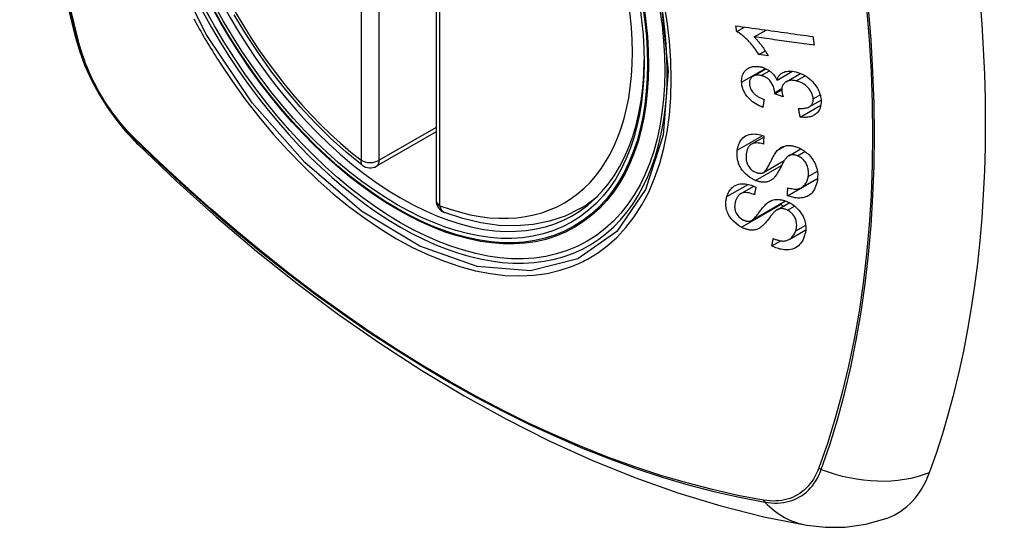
# Model space of a CAD drawing. Header units: inches. Extents: x 484 to 569.5, y 187.4 to 262.6.
# Tile 62 of 99: x 547.081 to 547.985, y 223.806 to 224.272. Entities that reach past the tile are written whole.
import ezdxf

# ---------------------------------------------------------------- set-up
doc = ezdxf.new("R2010")
doc.units = ezdxf.units.IN
doc.header["$MEASUREMENT"] = 0
doc.layers.add('Visible Edges(ANSI)', color=7, linetype='Continuous', lineweight=25)
doc.layers.add('Visible Tangent Edges(ANSI)', color=7, linetype='Continuous', lineweight=25)

msp = doc.modelspace()

# ---------------------------------------------------------------- linework, layer by layer
at = {"layer": 'Visible Edges(ANSI)'}
for p, q in [((547.46335, 224.59131), (547.46335, 224.10601)), ((547.73934, 224.26114), (547.74642, 224.26522)), ((547.75538, 224.25616), (547.76632, 224.26246)), ((547.75983, 224.23998), (547.76557, 224.24329)), ((547.76823, 224.23883), (547.75983, 224.23998)), ((547.75443, 224.22006), (547.7663, 224.2269)), ((547.77648, 224.21649), (547.79054, 224.22458)), ((547.78478, 224.21503), (547.79798, 224.22262)), ((547.77423, 224.20387), (547.78071, 224.2076)), ((547.78195, 224.20123), (547.77423, 224.20387)), ((547.80593, 224.19196), (547.8168, 224.19822)), ((547.79766, 224.1826), (547.81664, 224.19353)), ((547.46335, 224.16894), (547.40867, 224.13746)), ((547.75279, 224.15767), (547.76423, 224.16425)), ((547.78709, 224.14707), (547.79817, 224.15346)), ((547.76389, 224.13167), (547.78299, 224.14267)), ((547.78601, 224.11034), (547.81347, 224.12615)), ((547.79882, 224.11778), (547.81359, 224.12629)), ((547.81347, 224.12615), (547.81348, 224.12622)), ((547.81357, 224.12608), (547.81347, 224.12615)), ((547.74298, 224.1122), (547.75499, 224.11911)), ((547.7529, 224.0876), (547.78409, 224.10556)), ((547.59516, 224.09827), (547.60547, 224.1042)), ((547.77642, 224.09747), (547.78766, 224.10394)), ((547.78758, 224.07018), (547.80275, 224.07892)), ((547.77165, 224.06431), (547.77975, 224.06897))]:
    msp.add_line(p, q, dxfattribs=at)
at = {"layer": 'Visible Edges(ANSI)', "flags": 128}
for points in [[(547.13506, 224.96566), (547.12223, 224.92755), (547.11117, 224.88832), (547.10188, 224.84803), (547.09433, 224.80676), (547.08849, 224.76457), (547.08434, 224.72152), (547.08187, 224.67768), (547.08105, 224.63311), (547.08186, 224.58786), (547.08429, 224.54201), (547.08831, 224.49561), (547.0939, 224.44874), (547.10105, 224.40145), (547.10973, 224.35381), (547.11992, 224.3059), (547.1316, 224.25778)], [(547.39554, 224.13836), (547.38084, 224.15036), (547.36641, 224.16335), (547.35232, 224.17726), (547.33862, 224.19202), (547.32538, 224.20759), (547.31265, 224.22388), (547.30049, 224.24082), (547.28894, 224.25834), (547.27806, 224.27635)], [(547.73934, 224.26114), (547.73931, 224.26135), (547.73928, 224.26157), (547.73924, 224.26178), (547.73921, 224.262), (547.73918, 224.26221), (547.73915, 224.26243), (547.73912, 224.26264), (547.73909, 224.26286), (547.73906, 224.26307), (547.73903, 224.26329), (547.739, 224.2635), (547.73897, 224.26372), (547.73894, 224.26393), (547.73891, 224.26415), (547.73888, 224.26436), (547.73885, 224.26458), (547.73882, 224.26479), (547.73879, 224.26501), (547.73876, 224.26522), (547.73873, 224.26544), (547.7387, 224.26565), (547.73867, 224.26587), (547.73864, 224.26609), (547.73861, 224.2663)], [(547.73861, 224.2663), (547.74153, 224.26589), (547.74447, 224.26549), (547.74741, 224.26508), (547.75035, 224.26467), (547.7533, 224.26426), (547.75626, 224.26385), (547.75921, 224.26344), (547.76217, 224.26303), (547.76513, 224.26262), (547.7681, 224.26221), (547.77106, 224.2618), (547.77402, 224.26139), (547.77699, 224.26098), (547.77995, 224.26057), (547.78291, 224.26016), (547.78586, 224.25975), (547.78882, 224.25934), (547.79176, 224.25893), (547.79471, 224.25852), (547.79764, 224.25812), (547.80058, 224.25771), (547.8035, 224.25731), (547.80641, 224.2569), (547.80932, 224.2565)], [(547.75983, 224.23998), (547.75888, 224.24147), (547.75793, 224.24289), (547.75699, 224.24424), (547.75604, 224.24552), (547.75511, 224.24674), (547.75418, 224.2479), (547.75327, 224.24899), (547.75236, 224.25003), (547.75148, 224.25101), (547.75061, 224.25194), (547.74976, 224.25281), (547.74893, 224.25363), (547.74813, 224.2544), (547.74736, 224.25512), (547.74661, 224.2558), (547.74585, 224.25646), (547.74508, 224.25711), (547.7443, 224.25775), (547.7435, 224.25838), (547.74269, 224.25898), (547.74186, 224.25956), (547.74103, 224.26012), (547.74019, 224.26064), (547.73934, 224.26114)], [(547.1316, 224.25778), (547.13584, 224.24348), (547.14098, 224.22975), (547.14696, 224.21654), (547.15377, 224.20381), (547.16139, 224.19155), (547.16984, 224.17976), (547.17917, 224.16843), (547.18944, 224.15761)], [(547.75538, 224.25616), (547.75587, 224.25568), (547.75635, 224.25519), (547.75683, 224.25469), (547.7573, 224.25418), (547.75777, 224.25366), (547.75823, 224.25314), (547.75868, 224.25261), (547.75913, 224.25208), (547.75957, 224.25154), (547.76001, 224.251), (547.76044, 224.25046), (547.76086, 224.24992), (547.76127, 224.24938), (547.76168, 224.24885), (547.76214, 224.24823), (547.76268, 224.24749), (547.76329, 224.24664), (547.76396, 224.24569), (547.76466, 224.24467), (547.76538, 224.24358), (547.76612, 224.24244), (547.76685, 224.24126), (547.76756, 224.24005), (547.76823, 224.23883)], [(547.81053, 224.24856), (547.80825, 224.24887), (547.80596, 224.24919), (547.80367, 224.2495), (547.80138, 224.24982), (547.79909, 224.25013), (547.79679, 224.25045), (547.79449, 224.25077), (547.79219, 224.25108), (547.78989, 224.2514), (547.78759, 224.25172), (547.78528, 224.25203), (547.78298, 224.25235), (547.78067, 224.25267), (547.77837, 224.25299), (547.77606, 224.2533), (547.77376, 224.25362), (547.77146, 224.25394), (547.76915, 224.25426), (547.76685, 224.25457), (547.76455, 224.25489), (547.76226, 224.25521), (547.75996, 224.25552), (547.75767, 224.25584), (547.75538, 224.25616)], [(547.80932, 224.2565), (547.80937, 224.25617), (547.80942, 224.25584), (547.80947, 224.25551), (547.80952, 224.25518), (547.80957, 224.25484), (547.80962, 224.25451), (547.80967, 224.25418), (547.80972, 224.25385), (547.80977, 224.25352), (547.80982, 224.25319), (547.80987, 224.25286), (547.80992, 224.25253), (547.80997, 224.2522), (547.81002, 224.25186), (547.81007, 224.25153), (547.81012, 224.2512), (547.81018, 224.25087), (547.81023, 224.25054), (547.81028, 224.25021), (547.81033, 224.24988), (547.81038, 224.24955), (547.81043, 224.24922), (547.81048, 224.24889), (547.81053, 224.24856)], [(547.74387, 224.21466), (547.74385, 224.21601), (547.74394, 224.21734), (547.74412, 224.21863), (547.74441, 224.21987), (547.74479, 224.22107), (547.74528, 224.22221), (547.74587, 224.22329), (547.74654, 224.2243), (547.7473, 224.22522), (547.74815, 224.22606), (547.7491, 224.22681), (547.75011, 224.22745), (547.75114, 224.22796), (547.75217, 224.22835), (547.75317, 224.22865), (547.75414, 224.22886), (547.75505, 224.22901), (547.75596, 224.2291), (547.75688, 224.22914), (547.75782, 224.22913), (547.75876, 224.22907), (547.75972, 224.22897), (547.76069, 224.2288), (547.76167, 224.22859)], [(547.76167, 224.22859), (547.76233, 224.22843), (547.76298, 224.22824), (547.76364, 224.22802), (547.76429, 224.22779), (547.76494, 224.22753), (547.76559, 224.22725), (547.76622, 224.22694), (547.76686, 224.22661), (547.76748, 224.22626), (547.7681, 224.22589), (547.76872, 224.22548), (547.76936, 224.22504), (547.77002, 224.22454), (547.77069, 224.224), (547.77137, 224.2234), (547.77205, 224.22274), (547.77273, 224.22204), (547.77337, 224.2213), (547.77398, 224.22053), (547.77455, 224.21976), (547.77508, 224.21896), (547.77558, 224.21815), (547.77605, 224.21732), (547.77648, 224.21649)], [(547.77648, 224.21649), (547.77664, 224.2171), (547.77683, 224.21769), (547.77704, 224.21826), (547.77727, 224.21882), (547.77754, 224.21937), (547.77784, 224.21989), (547.77816, 224.22039), (547.77852, 224.22088), (547.7789, 224.22133), (547.77932, 224.22177), (547.77976, 224.22217), (547.78023, 224.22254), (547.78073, 224.22289), (547.78128, 224.22323), (547.78198, 224.22359), (547.78284, 224.22394), (547.78386, 224.22427), (547.78506, 224.22453), (547.78641, 224.22471), (547.7878, 224.22476), (547.78923, 224.22471), (547.79068, 224.22456), (547.79215, 224.22433), (547.79363, 224.22401)], [(547.79363, 224.22401), (547.79556, 224.22348), (547.79747, 224.22282), (547.79937, 224.22202), (547.80124, 224.22107), (547.80304, 224.21999), (547.80477, 224.21877), (547.80642, 224.21744), (547.8079, 224.21609), (547.80919, 224.21477), (547.8103, 224.21353), (547.81121, 224.2124), (547.812, 224.21133), (547.81274, 224.21024), (547.81341, 224.20914), (547.81403, 224.20801), (547.81459, 224.20686), (547.81509, 224.2057), (547.81552, 224.20454), (547.81589, 224.20338), (547.81619, 224.20222), (547.81644, 224.20106), (547.81663, 224.1999), (547.81676, 224.19875), (547.81684, 224.19761)], [(547.76333, 224.1915), (547.76171, 224.19217), (547.7601, 224.19292), (547.75851, 224.19374), (547.75696, 224.19464), (547.75544, 224.19561), (547.75397, 224.19668), (547.75261, 224.19779), (547.75141, 224.19887), (547.75038, 224.19992), (547.74948, 224.20092), (547.74872, 224.20185), (547.74803, 224.20278), (547.74739, 224.20372), (547.74681, 224.20467), (547.74627, 224.20565), (547.74579, 224.20664), (547.74536, 224.20765), (547.74499, 224.20865), (547.74467, 224.20965), (547.74441, 224.21066), (547.7442, 224.21167), (547.74404, 224.21267), (547.74393, 224.21367), (547.74387, 224.21466)], [(547.7618, 224.22069), (547.76107, 224.22085), (547.76034, 224.22097), (547.75962, 224.22105), (547.75891, 224.2211), (547.7582, 224.22109), (547.75752, 224.22104), (547.75686, 224.22095), (547.75623, 224.2208), (547.75561, 224.22061), (547.75502, 224.22037), (547.75446, 224.22008), (547.75393, 224.21975), (547.75343, 224.21937), (547.75297, 224.21895), (547.75257, 224.2185), (547.75221, 224.21801), (547.7519, 224.21749), (547.75163, 224.21693), (547.75142, 224.21634), (547.75126, 224.21573), (547.75114, 224.21509), (547.75107, 224.21444), (547.75105, 224.21377), (547.75106, 224.21309)], [(547.75106, 224.21309), (547.75115, 224.21199), (547.75136, 224.21088), (547.75167, 224.20977), (547.75211, 224.20867), (547.75266, 224.20758), (547.75327, 224.20659), (547.75389, 224.20574), (547.75447, 224.20505), (547.75498, 224.20449), (547.75551, 224.20396), (547.75607, 224.20346), (547.75665, 224.20298), (547.75724, 224.20252), (547.75785, 224.20208), (547.75848, 224.20167), (547.75912, 224.20127), (547.75978, 224.20089), (547.76044, 224.20053), (547.76111, 224.2002), (547.76179, 224.19987), (547.76247, 224.19957), (547.76315, 224.19928), (547.76383, 224.19901), (547.76451, 224.19875)], [(547.77428, 224.20508), (547.77383, 224.20824), (547.77275, 224.21139), (547.77114, 224.21433), (547.76982, 224.21609), (547.76931, 224.21663), (547.76898, 224.21696), (547.76864, 224.21727), (547.76829, 224.21758), (547.76793, 224.21787), (547.76756, 224.21814), (547.76718, 224.21841), (547.76679, 224.21866), (547.7664, 224.2189), (547.76599, 224.21913), (547.76558, 224.21934), (547.76517, 224.21954), (547.76476, 224.21972), (547.76434, 224.2199), (547.76392, 224.22006), (547.7635, 224.22021), (547.76307, 224.22034), (547.76265, 224.22047), (547.76223, 224.22059), (547.7618, 224.22069)], [(547.7941, 224.2158), (547.79329, 224.21597), (547.79249, 224.21612), (547.79169, 224.21622), (547.7909, 224.21629), (547.79012, 224.21632), (547.78935, 224.2163), (547.7886, 224.21624), (547.78786, 224.21613), (547.78715, 224.21598), (547.78647, 224.21578), (547.78581, 224.21554), (547.78519, 224.21525), (547.78459, 224.21491), (547.784, 224.21452), (547.78341, 224.21405), (547.78284, 224.2135), (547.7823, 224.21286), (547.78183, 224.21214), (547.78144, 224.21136), (547.78114, 224.21053), (547.78092, 224.20966), (547.78078, 224.20875), (547.78071, 224.20781), (547.78072, 224.20684)], [(547.80958, 224.19938), (547.8095, 224.20039), (547.80934, 224.20142), (547.80909, 224.20246), (547.80876, 224.20349), (547.80834, 224.20451), (547.80784, 224.20552), (547.80725, 224.20652), (547.80661, 224.20746), (547.80594, 224.20834), (547.80525, 224.20914), (547.80457, 224.20986), (547.80389, 224.21054), (547.80318, 224.21118), (547.80244, 224.21179), (547.80168, 224.21237), (547.80089, 224.21291), (547.80008, 224.21341), (547.79925, 224.21387), (547.79841, 224.2143), (547.79756, 224.21467), (547.7967, 224.21501), (547.79584, 224.21531), (547.79497, 224.21557), (547.7941, 224.2158)], [(547.77423, 224.20387), (547.77423, 224.20392), (547.77424, 224.20397), (547.77424, 224.20402), (547.77425, 224.20407), (547.77425, 224.20412), (547.77425, 224.20417), (547.77426, 224.20422), (547.77426, 224.20427), (547.77427, 224.20432), (547.77427, 224.20437), (547.77427, 224.20442), (547.77427, 224.20448), (547.77428, 224.20453), (547.77428, 224.20458), (547.77428, 224.20463), (547.77428, 224.20468), (547.77428, 224.20473), (547.77428, 224.20478), (547.77429, 224.20483), (547.77429, 224.20488), (547.77429, 224.20493), (547.77428, 224.20498), (547.77428, 224.20503), (547.77428, 224.20508)], [(547.78072, 224.20684), (547.78074, 224.20662), (547.78075, 224.2064), (547.78078, 224.20617), (547.7808, 224.20595), (547.78083, 224.20572), (547.78087, 224.20549), (547.78091, 224.20526), (547.78095, 224.20503), (547.78099, 224.20479), (547.78104, 224.20456), (547.78109, 224.20432), (547.78115, 224.20408), (547.7812, 224.20384), (547.78126, 224.2036), (547.78132, 224.20336), (547.78139, 224.20312), (547.78145, 224.20288), (547.78152, 224.20264), (547.78159, 224.2024), (547.78166, 224.20217), (547.78173, 224.20193), (547.78181, 224.2017), (547.78188, 224.20146), (547.78195, 224.20123)], [(547.76451, 224.19875), (547.76446, 224.19845), (547.76441, 224.19815), (547.76436, 224.19785), (547.76431, 224.19754), (547.76426, 224.19724), (547.76421, 224.19694), (547.76416, 224.19664), (547.76411, 224.19633), (547.76407, 224.19603), (547.76402, 224.19573), (547.76397, 224.19543), (547.76392, 224.19512), (547.76387, 224.19482), (547.76382, 224.19452), (547.76377, 224.19422), (547.76372, 224.19392), (547.76367, 224.19361), (547.76362, 224.19331), (547.76358, 224.19301), (547.76353, 224.19271), (547.76348, 224.1924), (547.76343, 224.1921), (547.76338, 224.1918), (547.76333, 224.1915)], [(547.79611, 224.1905), (547.79716, 224.19045), (547.7982, 224.19043), (547.79924, 224.19045), (547.80027, 224.1905), (547.80127, 224.19059), (547.80225, 224.19073), (547.8032, 224.19092), (547.80412, 224.19117), (547.805, 224.1915), (547.80582, 224.19189), (547.80653, 224.19234), (547.80712, 224.1928), (547.8076, 224.19328), (547.808, 224.19373), (547.80833, 224.1942), (547.80863, 224.19468), (547.80889, 224.1952), (547.8091, 224.19573), (547.80928, 224.19629), (547.80942, 224.19687), (547.80952, 224.19748), (547.80958, 224.1981), (547.8096, 224.19873), (547.80958, 224.19938)], [(547.81684, 224.19761), (547.81685, 224.19584), (547.81672, 224.19412), (547.81643, 224.19246), (547.81597, 224.19088), (547.81533, 224.1894), (547.81455, 224.18809), (547.81371, 224.18701), (547.81286, 224.18613), (547.81206, 224.18544), (547.8113, 224.18488), (547.81052, 224.18439), (547.8097, 224.18394), (547.80885, 224.18354), (547.80796, 224.1832), (547.80703, 224.18291), (547.80606, 224.18267), (547.80507, 224.18249), (547.80406, 224.18236), (547.80303, 224.18228), (547.80199, 224.18226), (547.80093, 224.18228), (547.79985, 224.18234), (547.79876, 224.18245), (547.79766, 224.1826)], [(547.79766, 224.1826), (547.79759, 224.18293), (547.79753, 224.18326), (547.79747, 224.18359), (547.7974, 224.18392), (547.79734, 224.18424), (547.79727, 224.18457), (547.79721, 224.1849), (547.79714, 224.18523), (547.79708, 224.18556), (547.79701, 224.18589), (547.79695, 224.18622), (547.79688, 224.18655), (547.79682, 224.18688), (547.79675, 224.18721), (547.79669, 224.18754), (547.79663, 224.18787), (547.79656, 224.1882), (547.7965, 224.18853), (547.79643, 224.18886), (547.79637, 224.18918), (547.7963, 224.18951), (547.79624, 224.18984), (547.79618, 224.19017), (547.79611, 224.1905)], [(547.73989, 224.15219), (547.74008, 224.15335), (547.74032, 224.1545), (547.74061, 224.15562), (547.74094, 224.15671), (547.74134, 224.15778), (547.74179, 224.15881), (547.7423, 224.1598), (547.74287, 224.16076), (547.7435, 224.16167), (547.74423, 224.16255), (547.74512, 224.16348), (547.74623, 224.1644), (547.74756, 224.16526), (547.74913, 224.166), (547.75076, 224.16652), (547.75238, 224.16685), (547.75396, 224.16701), (547.75545, 224.16704), (547.7569, 224.16697), (547.75835, 224.16681), (547.75982, 224.16656), (547.7613, 224.16621), (547.76279, 224.16578), (547.76429, 224.16527)], [(547.76387, 224.15774), (547.76231, 224.15818), (547.76075, 224.15852), (547.75922, 224.15874), (547.75772, 224.15882), (547.75628, 224.15875), (547.75491, 224.15851), (547.75372, 224.15812), (547.75281, 224.15767), (547.75214, 224.15724), (547.75166, 224.15686), (547.75122, 224.15645), (547.75082, 224.156), (547.75046, 224.15553), (547.75012, 224.15504), (547.74982, 224.15452), (547.74954, 224.15398), (547.74929, 224.15342), (547.74907, 224.15285), (547.74887, 224.15227), (547.7487, 224.15167), (547.74854, 224.15106), (547.74841, 224.15045), (547.74829, 224.14982), (547.74819, 224.1492)], [(547.76429, 224.16527), (547.76427, 224.16496), (547.76425, 224.16464), (547.76423, 224.16433), (547.76421, 224.16402), (547.7642, 224.1637), (547.76418, 224.16339), (547.76416, 224.16307), (547.76414, 224.16276), (547.76413, 224.16245), (547.76411, 224.16213), (547.76409, 224.16182), (547.76407, 224.1615), (547.76406, 224.16119), (547.76404, 224.16088), (547.76402, 224.16056), (547.764, 224.16025), (547.76399, 224.15994), (547.76397, 224.15962), (547.76395, 224.15931), (547.76393, 224.15899), (547.76392, 224.15868), (547.7639, 224.15837), (547.76388, 224.15805), (547.76387, 224.15774)], [(547.18944, 224.15761), (547.22525, 224.12348), (547.26163, 224.09075), (547.29852, 224.05947), (547.33587, 224.02969), (547.37364, 224.00147), (547.41179, 223.97485), (547.45026, 223.94989), (547.489, 223.92664), (547.52799, 223.90514), (547.56716, 223.88544), (547.60649, 223.86759), (547.64592, 223.85164), (547.68541, 223.83764), (547.72492, 223.82565), (547.76439, 223.8157), (547.80379, 223.80787)], [(547.75666, 224.12437), (547.75153, 224.12708), (547.74708, 224.13074), (547.74455, 224.13363), (547.74352, 224.13511), (547.74271, 224.13648), (547.74206, 224.13777), (547.74154, 224.13894), (547.74115, 224.13997), (547.74086, 224.14084), (547.74062, 224.14163), (547.74041, 224.14241), (547.74023, 224.14319), (547.74008, 224.14396), (547.73994, 224.14473), (547.73983, 224.1455), (547.73975, 224.14627), (547.73969, 224.14703), (547.73965, 224.14778), (547.73964, 224.14853), (547.73965, 224.14928), (547.73968, 224.15002), (547.73973, 224.15075), (547.7398, 224.15147), (547.73989, 224.15219)], [(547.76359, 224.13151), (547.7642, 224.13187), (547.76482, 224.13237), (547.76544, 224.133), (547.76606, 224.13374), (547.76666, 224.13456), (547.76724, 224.13542), (547.76778, 224.1363), (547.76828, 224.13716), (547.76874, 224.138), (547.76918, 224.13884), (547.76961, 224.13967), (547.77002, 224.1405), (547.77043, 224.14134), (547.77086, 224.14221), (547.7713, 224.14309), (547.77176, 224.14401), (547.77225, 224.14496), (547.77279, 224.14596), (547.77337, 224.147), (547.77399, 224.14806), (547.77465, 224.14911), (547.77532, 224.15011), (547.77599, 224.15103), (547.77666, 224.15182)], [(547.77666, 224.15182), (547.77735, 224.15251), (547.77808, 224.15316), (547.77886, 224.15378), (547.77968, 224.15434), (547.78055, 224.15485), (547.78146, 224.15529), (547.78243, 224.15568), (547.7834, 224.15598), (547.78435, 224.15619), (547.78525, 224.15633), (547.78612, 224.15642), (547.78693, 224.15645), (547.78769, 224.15644), (547.78839, 224.15641), (547.78909, 224.15635), (547.78979, 224.15626), (547.7905, 224.15615), (547.7912, 224.15601), (547.79191, 224.15585), (547.79262, 224.15566), (547.79334, 224.15545), (547.79405, 224.15522), (547.79476, 224.15497), (547.79548, 224.15469)], [(547.79548, 224.15469), (547.79659, 224.15422), (547.7977, 224.1537), (547.79879, 224.15313), (547.79986, 224.1525), (547.80091, 224.15183), (547.80193, 224.15111), (547.80292, 224.15035), (547.80389, 224.14955), (547.80484, 224.1487), (547.80581, 224.14775), (547.80677, 224.14672), (547.80773, 224.1456), (547.80866, 224.14438), (547.80953, 224.14309), (547.81031, 224.14178), (547.811, 224.14045), (547.81161, 224.1391), (547.81214, 224.13774), (547.81263, 224.13625), (547.81311, 224.13441), (547.8135, 224.13222), (547.81371, 224.12979), (547.81368, 224.12739), (547.81344, 224.12506)], [(547.74819, 224.1492), (547.74813, 224.14869), (547.74807, 224.14819), (547.74802, 224.14767), (547.74798, 224.14716), (547.74795, 224.14664), (547.74794, 224.14612), (547.74794, 224.1456), (547.74795, 224.14507), (547.74797, 224.14453), (547.74801, 224.14399), (547.74807, 224.14345), (547.74815, 224.1429), (547.74825, 224.14235), (547.74837, 224.1418), (547.74851, 224.14125), (547.74868, 224.14069), (547.74887, 224.14014), (547.7491, 224.13956), (547.7496, 224.13854), (547.75052, 224.13706), (547.75183, 224.13542), (547.75337, 224.13396), (547.75512, 224.13275), (547.75698, 224.13184)], [(547.78411, 224.14432), (547.78379, 224.14388), (547.78344, 224.14336), (547.78307, 224.14277), (547.78268, 224.14211), (547.78228, 224.1414), (547.78186, 224.14064), (547.78143, 224.13984), (547.78098, 224.139), (547.78053, 224.13814), (547.78007, 224.13725), (547.77961, 224.13636), (547.77913, 224.13546), (547.77866, 224.13456), (547.77818, 224.13367), (547.7777, 224.1328), (547.77723, 224.13196), (547.77675, 224.13115), (547.77628, 224.13037), (547.77579, 224.12959), (547.77527, 224.12883), (547.77474, 224.1281), (547.7742, 224.12742), (547.77365, 224.12679), (547.77309, 224.12624)], [(547.79514, 224.14706), (547.79447, 224.14731), (547.7938, 224.14753), (547.79314, 224.14771), (547.79247, 224.14784), (547.79181, 224.14794), (547.79116, 224.14799), (547.79052, 224.148), (547.78993, 224.14797), (547.78938, 224.1479), (547.78888, 224.14779), (547.78841, 224.14766), (547.78798, 224.14751), (547.78758, 224.14734), (547.7872, 224.14714), (547.78684, 224.14692), (547.78648, 224.14669), (547.78614, 224.14643), (547.78581, 224.14616), (547.7855, 224.14588), (547.7852, 224.14558), (547.78491, 224.14528), (547.78463, 224.14496), (547.78437, 224.14464), (547.78411, 224.14432)], [(547.80502, 224.12805), (547.80514, 224.129), (547.80522, 224.12997), (547.80526, 224.13096), (547.80525, 224.13196), (547.80518, 224.13297), (547.80506, 224.13399), (547.80489, 224.13503), (547.80465, 224.13607), (547.80435, 224.1371), (547.80399, 224.13814), (547.80355, 224.13917), (547.80303, 224.14018), (547.80243, 224.14118), (547.80174, 224.14212), (547.80103, 224.14296), (547.80033, 224.14369), (547.79965, 224.14431), (547.79902, 224.14483), (547.79841, 224.14529), (547.79778, 224.14571), (547.79714, 224.1461), (547.79649, 224.14645), (547.79582, 224.14678), (547.79514, 224.14706)], [(547.75698, 224.13184), (547.75728, 224.13172), (547.75757, 224.13161), (547.75787, 224.13151), (547.75817, 224.13142), (547.75846, 224.13133), (547.75876, 224.13126), (547.75905, 224.13119), (547.75935, 224.13113), (547.75964, 224.13108), (547.75993, 224.13104), (547.76022, 224.13101), (547.7605, 224.13099), (547.76078, 224.13098), (547.76106, 224.13098), (547.76134, 224.13099), (547.76161, 224.13101), (547.76187, 224.13104), (547.76213, 224.13108), (547.76239, 224.13113), (547.76264, 224.13119), (547.76288, 224.13126), (547.76312, 224.13133), (547.76336, 224.13142), (547.76359, 224.13151)], [(547.77309, 224.12624), (547.77244, 224.12567), (547.77176, 224.12514), (547.77103, 224.12464), (547.77027, 224.1242), (547.76947, 224.12381), (547.76862, 224.12347), (547.76773, 224.1232), (547.76687, 224.123), (547.76604, 224.12287), (547.76526, 224.12279), (547.76452, 224.12276), (547.76385, 224.12276), (547.76324, 224.12279), (547.76265, 224.12284), (547.76206, 224.1229), (547.76147, 224.12299), (547.76087, 224.1231), (547.76028, 224.12323), (547.75968, 224.12337), (547.75908, 224.12354), (547.75848, 224.12372), (547.75787, 224.12392), (547.75727, 224.12414), (547.75666, 224.12437)], [(547.81344, 224.12506), (547.81279, 224.12175), (547.81186, 224.11869), (547.8108, 224.11627), (547.80971, 224.11446), (547.8087, 224.11316), (547.80772, 224.11215), (547.80665, 224.11124), (547.80547, 224.11044), (547.80418, 224.10976), (547.8028, 224.1092), (547.8014, 224.10878), (547.80002, 224.10849), (547.79868, 224.10832), (547.79741, 224.10823), (547.79622, 224.10822), (547.7951, 224.10827), (547.79399, 224.10836), (547.79286, 224.1085), (547.79174, 224.1087), (547.7906, 224.10894), (547.78946, 224.10922), (547.78832, 224.10955), (547.78717, 224.10992), (547.78601, 224.11034)], [(547.78624, 224.11773), (547.78746, 224.11739), (547.78868, 224.11709), (547.7899, 224.11684), (547.79111, 224.11665), (547.79231, 224.11653), (547.79348, 224.11648), (547.79461, 224.11652), (547.79569, 224.11666), (547.79673, 224.11689), (547.79774, 224.11725), (547.79872, 224.11772), (547.79961, 224.11829), (547.80042, 224.11892), (547.80114, 224.1196), (547.80179, 224.12032), (547.80236, 224.12105), (547.80287, 224.12181), (547.80332, 224.12261), (547.80372, 224.12345), (547.80408, 224.12431), (547.80438, 224.12521), (547.80464, 224.12613), (547.80485, 224.12708), (547.80502, 224.12805)], [(547.73032, 224.10956), (547.73069, 224.11068), (547.73112, 224.11177), (547.73161, 224.11283), (547.73215, 224.11385), (547.73275, 224.11483), (547.73342, 224.11577), (547.73415, 224.11665), (547.73495, 224.11748), (547.73583, 224.11826), (547.73684, 224.11901), (547.73802, 224.11972), (547.73937, 224.12033), (547.74091, 224.12083), (547.74257, 224.12116), (547.7442, 224.1213), (547.74578, 224.1213), (547.74728, 224.12118), (547.74869, 224.12099), (547.75008, 224.12071), (547.75147, 224.12035), (547.75286, 224.11992), (547.75424, 224.11941), (547.75563, 224.11884), (547.75701, 224.11819)], [(547.75701, 224.11819), (547.75695, 224.1179), (547.75689, 224.11761), (547.75683, 224.11732), (547.75677, 224.11704), (547.7567, 224.11675), (547.75664, 224.11646), (547.75658, 224.11617), (547.75652, 224.11588), (547.75646, 224.11559), (547.7564, 224.11531), (547.75634, 224.11502), (547.75628, 224.11473), (547.75622, 224.11444), (547.75616, 224.11415), (547.7561, 224.11387), (547.75604, 224.11358), (547.75598, 224.11329), (547.75592, 224.113), (547.75586, 224.11271), (547.7558, 224.11243), (547.75574, 224.11214), (547.75568, 224.11185), (547.75562, 224.11156), (547.75556, 224.11128)], [(547.78601, 224.11034), (547.78602, 224.11065), (547.78603, 224.11095), (547.78604, 224.11126), (547.78605, 224.11157), (547.78606, 224.11188), (547.78607, 224.11218), (547.78608, 224.11249), (547.78609, 224.1128), (547.7861, 224.11311), (547.7861, 224.11342), (547.78611, 224.11372), (547.78612, 224.11403), (547.78613, 224.11434), (547.78614, 224.11465), (547.78615, 224.11496), (547.78616, 224.11526), (547.78617, 224.11557), (547.78618, 224.11588), (547.78619, 224.11619), (547.7862, 224.1165), (547.78621, 224.11681), (547.78622, 224.11711), (547.78623, 224.11742), (547.78624, 224.11773)], [(547.74364, 224.08151), (547.74097, 224.08312), (547.73846, 224.08502), (547.73638, 224.08694), (547.73488, 224.08859), (547.73387, 224.08985), (547.733, 224.09108), (547.73223, 224.09234), (547.73155, 224.09361), (547.73097, 224.09491), (547.7305, 224.09618), (547.73013, 224.09741), (547.72984, 224.09859), (547.72963, 224.09971), (547.72949, 224.10077), (547.72941, 224.10175), (547.72936, 224.10267), (547.72936, 224.10358), (547.72939, 224.10447), (547.72946, 224.10535), (547.72957, 224.10622), (547.72971, 224.10708), (547.72988, 224.10792), (547.73008, 224.10874), (547.73032, 224.10956)], [(547.73838, 224.10561), (547.73823, 224.1051), (547.73809, 224.10459), (547.73796, 224.10407), (547.73785, 224.10355), (547.73774, 224.10302), (547.73766, 224.10248), (547.73758, 224.10193), (547.73753, 224.10138), (547.7375, 224.10083), (547.73748, 224.10026), (547.73749, 224.09968), (547.73753, 224.0991), (547.73759, 224.09851), (547.73768, 224.09791), (547.73781, 224.09729), (547.73803, 224.09651), (547.73838, 224.09558), (547.73889, 224.09449), (547.7396, 224.09328), (547.74044, 224.09211), (547.74141, 224.091), (547.74252, 224.08999), (547.74372, 224.0891), (547.74499, 224.08834)], [(547.75556, 224.11128), (547.75433, 224.11178), (547.75308, 224.11224), (547.75184, 224.11262), (547.75061, 224.11293), (547.74938, 224.11315), (547.74819, 224.11327), (547.74703, 224.11328), (547.74592, 224.11318), (547.74488, 224.11297), (547.74399, 224.11268), (547.74324, 224.11234), (547.74261, 224.11197), (547.74208, 224.11159), (547.74159, 224.11117), (547.74113, 224.11071), (547.74071, 224.11023), (547.74032, 224.10971), (547.73996, 224.10918), (547.73964, 224.10862), (547.73934, 224.10805), (547.73907, 224.10746), (547.73882, 224.10685), (547.73859, 224.10623), (547.73838, 224.10561)], [(547.76784, 224.10399), (547.76863, 224.10454), (547.76947, 224.10504), (547.77035, 224.10549), (547.77126, 224.1059), (547.77222, 224.10625), (547.77321, 224.10654), (547.77425, 224.10676), (547.77528, 224.1069), (547.77627, 224.10697), (547.77721, 224.10698), (547.7781, 224.10694), (547.77894, 224.10685), (547.77971, 224.10674), (547.78043, 224.10661), (547.78115, 224.10646), (547.78186, 224.10628), (547.78257, 224.10608), (547.78328, 224.10586), (547.78398, 224.10561), (547.78469, 224.10533), (547.7854, 224.10504), (547.7861, 224.10472), (547.7868, 224.10439), (547.7875, 224.10403)], [(547.59516, 224.09827), (547.58178, 224.0917), (547.56754, 224.08689), (547.55258, 224.08387), (547.53703, 224.08264), (547.52099, 224.08317), (547.50458, 224.08543), (547.48789, 224.08938), (547.471, 224.09496)], [(547.75169, 224.08709), (547.75235, 224.08732), (547.75304, 224.08769), (547.75375, 224.08817), (547.75448, 224.08875), (547.7552, 224.08941), (547.75591, 224.09012), (547.75659, 224.09086), (547.75723, 224.09159), (547.75783, 224.09232), (547.7584, 224.09303), (547.75895, 224.09374), (547.75949, 224.09446), (547.76003, 224.09519), (547.76059, 224.09592), (547.76115, 224.09668), (547.76175, 224.09746), (547.76239, 224.09827), (547.76307, 224.09911), (547.7638, 224.09999), (547.76458, 224.10088), (547.76539, 224.10176), (547.76622, 224.1026), (547.76704, 224.10335), (547.76784, 224.10399)], [(547.77443, 224.096), (547.77403, 224.09564), (547.7736, 224.09521), (547.77315, 224.09472), (547.77266, 224.09417), (547.77215, 224.09357), (547.77162, 224.09292), (547.77107, 224.09224), (547.7705, 224.09153), (547.76992, 224.0908), (547.76933, 224.09005), (547.76873, 224.08929), (547.76813, 224.08852), (547.76752, 224.08776), (547.7669, 224.08701), (547.76629, 224.08627), (547.76569, 224.08555), (547.76509, 224.08487), (547.7645, 224.08421), (547.76388, 224.08357), (547.76325, 224.08294), (547.76261, 224.08234), (547.76196, 224.08178), (547.76131, 224.08128), (547.76067, 224.08086)], [(547.7861, 224.097), (547.78541, 224.09734), (547.78473, 224.09764), (547.78403, 224.09791), (547.78333, 224.09814), (547.78264, 224.09832), (547.78195, 224.09845), (547.78128, 224.09853), (547.78065, 224.09857), (547.78008, 224.09857), (547.77956, 224.09853), (547.77908, 224.09846), (547.77864, 224.09837), (547.77823, 224.09826), (547.77783, 224.09813), (547.77744, 224.09798), (547.77707, 224.09781), (547.7767, 224.09762), (547.77634, 224.09742), (547.776, 224.09721), (547.77566, 224.09698), (547.77534, 224.09675), (547.77502, 224.09651), (547.77472, 224.09626), (547.77443, 224.096)], [(547.77993, 224.1024), (547.77991, 224.10242), (547.77989, 224.10244), (547.77987, 224.10246), (547.77984, 224.10248), (547.77982, 224.1025), (547.7798, 224.10252), (547.77978, 224.10254), (547.77976, 224.10256), (547.77974, 224.10258), (547.77972, 224.1026), (547.7797, 224.10262), (547.77968, 224.10264), (547.77965, 224.10266), (547.77963, 224.10268), (547.77961, 224.1027), (547.77959, 224.10272), (547.77957, 224.10274), (547.77955, 224.10276), (547.77953, 224.10278), (547.77951, 224.1028), (547.77949, 224.10282), (547.77947, 224.10283), (547.77944, 224.10285), (547.77942, 224.10287)], [(547.78203, 224.1007), (547.78195, 224.10076), (547.78186, 224.10083), (547.78177, 224.10089), (547.78168, 224.10095), (547.7816, 224.10102), (547.78151, 224.10109), (547.78142, 224.10115), (547.78133, 224.10122), (547.78125, 224.10129), (547.78116, 224.10136), (547.78107, 224.10143), (547.78098, 224.1015), (547.7809, 224.10157), (547.78081, 224.10164), (547.78072, 224.10171), (547.78063, 224.10179), (547.78055, 224.10186), (547.78046, 224.10194), (547.78037, 224.10201), (547.78028, 224.10209), (547.78019, 224.10217), (547.78011, 224.10225), (547.78002, 224.10232), (547.77993, 224.1024)], [(547.79355, 224.07798), (547.79392, 224.07924), (547.79419, 224.08055), (547.79437, 224.0819), (547.79444, 224.08329), (547.79439, 224.08461), (547.79426, 224.08579), (547.79407, 224.08681), (547.79385, 224.08771), (547.79358, 224.08859), (547.79324, 224.08946), (547.79283, 224.09034), (547.79235, 224.0912), (547.79181, 224.09203), (547.79124, 224.09278), (547.79067, 224.09344), (547.79014, 224.09401), (547.78966, 224.09447), (547.78919, 224.0949), (547.78871, 224.0953), (547.78821, 224.09568), (547.7877, 224.09604), (547.78718, 224.09638), (547.78664, 224.0967), (547.7861, 224.097)], [(547.7875, 224.10403), (547.79014, 224.10248), (547.79263, 224.10065), (547.79478, 224.09871), (547.79645, 224.09695), (547.79763, 224.09551), (547.79862, 224.09413), (547.79951, 224.09273), (547.80029, 224.0913), (547.80096, 224.08984), (547.80151, 224.08841), (547.80194, 224.08705), (547.80226, 224.08575), (547.8025, 224.08455), (547.80266, 224.08344), (547.80276, 224.08242), (547.80281, 224.08143), (547.80282, 224.08045), (547.80279, 224.07948), (547.80271, 224.07853), (547.80259, 224.07759), (547.80244, 224.07668), (547.80224, 224.07577), (547.80201, 224.07489), (547.80175, 224.07402)], [(547.74499, 224.08834), (547.74528, 224.08819), (547.74557, 224.08804), (547.74585, 224.08791), (547.74614, 224.08778), (547.74643, 224.08766), (547.74673, 224.08755), (547.74702, 224.08744), (547.74731, 224.08734), (547.7476, 224.08726), (547.74789, 224.08718), (547.74818, 224.08711), (547.74847, 224.08705), (547.74876, 224.087), (547.74904, 224.08696), (547.74933, 224.08693), (547.7496, 224.08691), (547.74988, 224.0869), (547.75015, 224.08689), (547.75041, 224.0869), (547.75068, 224.08692), (547.75093, 224.08695), (547.75119, 224.08699), (547.75144, 224.08703), (547.75169, 224.08709)], [(547.76067, 224.08086), (547.75993, 224.08042), (547.75916, 224.08003), (547.75835, 224.07968), (547.75751, 224.07938), (547.75664, 224.07913), (547.75573, 224.07894), (547.75479, 224.07882), (547.75389, 224.07876), (547.75303, 224.07876), (547.75222, 224.0788), (547.75147, 224.07888), (547.75078, 224.07898), (547.75016, 224.07909), (547.74957, 224.07922), (547.74897, 224.07936), (547.74838, 224.07953), (547.74778, 224.07971), (547.74719, 224.07992), (547.74659, 224.08014), (547.746, 224.08038), (547.74541, 224.08064), (547.74482, 224.08091), (547.74423, 224.0812), (547.74364, 224.08151)], [(547.77291, 224.0711), (547.77359, 224.07082), (547.77428, 224.07055), (547.77496, 224.07029), (547.77565, 224.07004), (547.77634, 224.06981), (547.77702, 224.0696), (547.77771, 224.06941), (547.77839, 224.06925), (547.77907, 224.0691), (547.77975, 224.06897), (547.78042, 224.06888), (547.78108, 224.06881), (547.78174, 224.06876), (547.78245, 224.06876), (547.78333, 224.06881), (547.78435, 224.06896), (547.78549, 224.06926), (547.78673, 224.06974), (547.78805, 224.07047), (547.78941, 224.07148), (547.79073, 224.07279), (547.79189, 224.07437), (547.79283, 224.0761), (547.79355, 224.07798)], [(547.80175, 224.07402), (547.80108, 224.07213), (547.80028, 224.07029), (547.79936, 224.06854), (547.7983, 224.0669), (547.79714, 224.06546), (547.79596, 224.06427), (547.79475, 224.06331), (547.79345, 224.06249), (547.79205, 224.06181), (547.79054, 224.06127), (547.78893, 224.06089), (547.78731, 224.06067), (547.78574, 224.06059), (547.78423, 224.06062), (547.78281, 224.06075), (547.78151, 224.06093), (547.78028, 224.06116), (547.77904, 224.06145), (547.77781, 224.0618), (547.77657, 224.0622), (547.77534, 224.06265), (547.77411, 224.06316), (547.77288, 224.06371), (547.77165, 224.06431)], [(547.77165, 224.06431), (547.7717, 224.06459), (547.77176, 224.06487), (547.77181, 224.06516), (547.77186, 224.06544), (547.77191, 224.06572), (547.77196, 224.06601), (547.77202, 224.06629), (547.77207, 224.06657), (547.77212, 224.06686), (547.77217, 224.06714), (547.77223, 224.06742), (547.77228, 224.0677), (547.77233, 224.06799), (547.77238, 224.06827), (547.77244, 224.06855), (547.77249, 224.06884), (547.77254, 224.06912), (547.77259, 224.0694), (547.77265, 224.06969), (547.7727, 224.06997), (547.77275, 224.07025), (547.77281, 224.07054), (547.77286, 224.07082), (547.77291, 224.0711)], [(547.80379, 223.80787), (547.82074, 223.80595), (547.83894, 223.8061), (547.85803, 223.80878), (547.87741, 223.81434)]]:
    msp.add_lwpolyline(points, dxfattribs=at)
at = {"layer": 'Visible Edges(ANSI)'}
for centre, start, end in [((547.40278, 224.14769), 232.21581, 299.93599), ((547.47516, 224.10601), 180, 249.36936)]:
    msp.add_arc(centre, 0.01181, start, end, dxfattribs=at)
for centre, major_axis, start_param, end_param in [((547.43166, 224.36529), (0.15718, -0.27294), 2.362013, 7.062765), ((547.04923, 224.70616), (-0.64835, 1.12588), 3.592663, 4.265186), ((547.7982, 223.97217), (0.08841, -0.15353), 6.184194, 6.734256)]:
    msp.add_ellipse(centre, major_axis=major_axis, ratio=0.578093, start_param=start_param, end_param=end_param, dxfattribs=at)
msp.add_ellipse((547.42818, 224.36329), major_axis=(-0.15963, 0.2772), ratio=0.578093, dxfattribs=at)
at = {"layer": 'Visible Tangent Edges(ANSI)'}
for p, q in [((547.39443, 224.62818), (547.39443, 224.14288)), ((547.41113, 224.14288), (547.41113, 224.62818)), ((547.46681, 224.1012), (547.46681, 224.5865)), ((547.13512, 224.25167), (547.135, 224.25212)), ((547.74387, 224.21466), (547.76567, 224.22721)), ((547.7618, 224.22069), (547.76935, 224.22504)), ((547.7941, 224.2158), (547.80224, 224.22049)), ((547.77428, 224.20508), (547.78079, 224.20882)), ((547.80958, 224.19938), (547.81598, 224.20306)), ((547.46335, 224.17295), (547.41113, 224.14288)), ((547.18619, 224.16346), (547.18586, 224.16379)), ((547.73989, 224.15219), (547.76325, 224.16564)), ((547.77666, 224.15182), (547.78421, 224.15616)), ((547.79514, 224.14706), (547.80204, 224.15104)), ((547.75666, 224.12437), (547.78042, 224.13806)), ((547.80502, 224.12805), (547.8134, 224.13288)), ((547.73032, 224.10956), (547.7498, 224.12077)), ((547.76784, 224.10399), (547.77083, 224.10572)), ((547.74364, 224.08151), (547.77993, 224.1024)), ((547.7861, 224.097), (547.79255, 224.10071)), ((547.79355, 224.07798), (547.80268, 224.08324)), ((547.81485, 223.86063), (547.81473, 223.86031)), ((547.764, 223.83087), (547.76366, 223.83092))]:
    msp.add_line(p, q, dxfattribs=at)
at = {"layer": 'Visible Tangent Edges(ANSI)', "flags": 128}
for points in [[(547.09369, 224.75167), (547.09061, 224.72512), (547.08822, 224.69811), (547.08651, 224.67068), (547.0855, 224.64286), (547.08517, 224.61465), (547.08553, 224.58607), (547.08657, 224.5571), (547.0883, 224.52777), (547.09072, 224.49812), (547.09381, 224.46819), (547.09757, 224.43799), (547.10202, 224.40755), (547.10713, 224.37687), (547.11292, 224.34599), (547.11936, 224.31493), (547.12647, 224.28371), (547.13422, 224.25236)], [(547.135, 224.25212), (547.12724, 224.2834), (547.12012, 224.31456), (547.11365, 224.34555), (547.10785, 224.37637), (547.10272, 224.40699), (547.09826, 224.43738), (547.09448, 224.46751), (547.09137, 224.4974), (547.08895, 224.52699), (547.08721, 224.55626), (547.08616, 224.58516), (547.0858, 224.61368), (547.08613, 224.64181), (547.08715, 224.66955), (547.08886, 224.69689), (547.09127, 224.72381), (547.09436, 224.75026)], [(547.66984, 224.29012), (547.67656, 224.22478), (547.6718, 224.16588), (547.65568, 224.11597), (547.62917, 224.07752), (547.59346, 224.05233), (547.55016, 224.04149), (547.50104, 224.04542), (547.44848, 224.06393), (547.39489, 224.09625), (547.34284, 224.14078), (547.29463, 224.19563), (547.25269, 224.25798), (547.21899, 224.3251)], [(547.62021, 224.06405), (547.62928, 224.07208), (547.63767, 224.08108), (547.64535, 224.09103), (547.65232, 224.10194), (547.65854, 224.11376), (547.664, 224.12644), (547.66866, 224.1399), (547.67251, 224.15408), (547.6755, 224.16892), (547.67762, 224.18441), (547.67891, 224.20056), (547.67934, 224.2173), (547.67892, 224.23454), (547.67763, 224.2522), (547.67549, 224.2702), (547.6725, 224.28849)], [(547.85852, 224.28304), (547.86095, 224.25345), (547.86269, 224.22419), (547.86374, 224.19528), (547.86411, 224.16676), (547.86378, 224.13863), (547.86275, 224.11089), (547.86104, 224.08355), (547.85863, 224.05663), (547.85552, 224.03017), (547.85173, 224.00422), (547.84725, 223.97879), (547.84209, 223.95393), (547.83626, 223.92966), (547.82977, 223.906), (547.82263, 223.88298), (547.81485, 223.86063)], [(547.81703, 223.85915), (547.82476, 223.88162), (547.83184, 223.90475), (547.83828, 223.92851), (547.84405, 223.95289), (547.84916, 223.97785), (547.85359, 224.00337), (547.85733, 224.02942), (547.8604, 224.05596), (547.86278, 224.08296), (547.86447, 224.11038), (547.86547, 224.1382), (547.8658, 224.1664), (547.86544, 224.19499), (547.86441, 224.22396), (547.86269, 224.2533), (547.86029, 224.28295)], [(547.24082, 224.27282), (547.24208, 224.27051), (547.24335, 224.26821), (547.24463, 224.26591), (547.24592, 224.26362), (547.24722, 224.26133), (547.24853, 224.25905), (547.24985, 224.25678), (547.25118, 224.25451), (547.25252, 224.25224), (547.25387, 224.24999), (547.25523, 224.24773), (547.25659, 224.24549), (547.25797, 224.24325), (547.25936, 224.24101), (547.26076, 224.23879), (547.26216, 224.23657), (547.26358, 224.23435), (547.265, 224.23215)], [(547.13422, 224.25236), (547.13532, 224.24831), (547.13652, 224.24424), (547.13783, 224.24017), (547.13925, 224.23609), (547.14078, 224.23202), (547.1424, 224.22795), (547.14413, 224.2239), (547.14596, 224.21987), (547.14788, 224.21587), (547.1499, 224.2119), (547.152, 224.20796), (547.15419, 224.20407), (547.15647, 224.20023), (547.15882, 224.19644), (547.16125, 224.19271), (547.16376, 224.18905), (547.16634, 224.18545), (547.16898, 224.18193), (547.17169, 224.17849), (547.17445, 224.17514), (547.17727, 224.17187), (547.18013, 224.1687), (547.18305, 224.16563), (547.18601, 224.16266)], [(547.18586, 224.16379), (547.18296, 224.16672), (547.18011, 224.16975), (547.17731, 224.17287), (547.17455, 224.17608), (547.17185, 224.17937), (547.16921, 224.18274), (547.16663, 224.18619), (547.16411, 224.18971), (547.16167, 224.1933), (547.15929, 224.19694), (547.15699, 224.20065), (547.15476, 224.20441), (547.15262, 224.20821), (547.15056, 224.21206), (547.14859, 224.21594), (547.14671, 224.21986), (547.14492, 224.2238), (547.14322, 224.22776), (547.14162, 224.23174), (547.14011, 224.23572), (547.13871, 224.23972), (547.13741, 224.24371), (547.13621, 224.24769), (547.13512, 224.25167)], [(547.265, 224.23215), (547.27648, 224.21509), (547.28849, 224.19851), (547.30098, 224.18245), (547.31391, 224.16699), (547.32722, 224.15217), (547.34087, 224.13806), (547.35481, 224.12471), (547.36898, 224.11219), (547.38333, 224.10051), (547.39784, 224.08972), (547.41245, 224.07983), (547.42712, 224.07089), (547.44181, 224.06294), (547.45643, 224.05601), (547.47093, 224.05013), (547.48527, 224.0453), (547.49941, 224.04154), (547.51329, 224.03886), (547.52688, 224.03727), (547.54013, 224.03678), (547.55298, 224.0374), (547.56537, 224.03911), (547.57728, 224.0419), (547.58868, 224.04575)], [(547.18601, 224.16266), (547.20929, 224.14028), (547.23282, 224.1185), (547.25658, 224.09733), (547.28054, 224.07682), (547.30467, 224.05699), (547.32895, 224.03785), (547.35334, 224.01944), (547.37782, 224.00178), (547.40236, 223.98488), (547.42692, 223.96877), (547.45148, 223.95345), (547.47604, 223.93893), (547.50059, 223.92521), (547.52513, 223.91229), (547.54964, 223.90017), (547.5741, 223.88887), (547.59848, 223.87841), (547.62274, 223.86879), (547.64688, 223.86003), (547.6709, 223.85211), (547.69476, 223.84506), (547.71845, 223.83887), (547.74195, 223.83355), (547.76525, 223.8291)], [(547.76366, 223.83092), (547.74048, 223.83529), (547.71709, 223.84053), (547.6935, 223.84664), (547.66974, 223.85362), (547.64582, 223.86146), (547.62176, 223.87015), (547.59759, 223.8797), (547.57329, 223.8901), (547.54891, 223.90134), (547.52447, 223.91341), (547.49999, 223.92629), (547.47551, 223.93997), (547.45101, 223.95446), (547.42651, 223.96974), (547.402, 223.98583), (547.37752, 224.00272), (547.35309, 224.02036), (547.32876, 224.03876), (547.30453, 224.05788), (547.28046, 224.0777), (547.25656, 224.0982), (547.23287, 224.11934), (547.20941, 224.1411), (547.18619, 224.16346)], [(547.58868, 224.04575), (547.5901, 224.04632), (547.5915, 224.04691), (547.5929, 224.04751), (547.59429, 224.04813), (547.59568, 224.04877), (547.59705, 224.04942), (547.59842, 224.05009), (547.59977, 224.05078), (547.60112, 224.05148), (547.60246, 224.0522), (547.60379, 224.05294), (547.60511, 224.05369), (547.60642, 224.05447), (547.60772, 224.05525), (547.60901, 224.05606), (547.61029, 224.05688), (547.61156, 224.05772), (547.61283, 224.05857), (547.61408, 224.05944), (547.61533, 224.06033), (547.61656, 224.06124), (547.61779, 224.06216), (547.619, 224.0631), (547.62021, 224.06405)], [(547.81473, 223.86031), (547.81364, 223.85759), (547.81244, 223.85498), (547.81114, 223.85249), (547.80974, 223.85011), (547.80824, 223.84786), (547.80664, 223.84572), (547.80494, 223.84372), (547.80315, 223.84184), (547.80127, 223.84009), (547.7993, 223.83848), (547.79724, 223.837), (547.79509, 223.83567), (547.79287, 223.83447), (547.79057, 223.83342), (547.78819, 223.8325), (547.78574, 223.83174), (547.78323, 223.83111), (547.78065, 223.83063), (547.77801, 223.8303), (547.77531, 223.83012), (547.77255, 223.83009), (547.76975, 223.8302), (547.76689, 223.83046), (547.764, 223.83087)], [(547.76525, 223.8291), (547.76822, 223.82865), (547.77115, 223.82836), (547.77403, 223.82822), (547.77686, 223.82823), (547.77964, 223.82839), (547.78235, 223.82871), (547.785, 223.82919), (547.78758, 223.82981), (547.79009, 223.83059), (547.79253, 223.83151), (547.79488, 223.83259), (547.79716, 223.83381), (547.79935, 223.83518), (547.80145, 223.83669), (547.80346, 223.83835), (547.80538, 223.84014), (547.8072, 223.84207), (547.80892, 223.84414), (547.81054, 223.84633), (547.81205, 223.84866), (547.81346, 223.8511), (547.81476, 223.85367), (547.81595, 223.85635), (547.81703, 223.85915)]]:
    msp.add_lwpolyline(points, dxfattribs=at)
at = {"layer": 'Visible Tangent Edges(ANSI)'}
for centre, major_axis, ratio, start_param, end_param in [((547.43067, 224.36472), (-0.17285, 0.30015), 0.578093, 5.049711, 10.658253), ((547.43062, 224.36469), (-0.1503, 0.261), 0.578093, 5.670484, 8.47055), ((547.43062, 224.36469), (0.1503, -0.261), 0.578093, 5.670484, 8.47055), ((547.24598, 224.28723), (-0.11438, -0.02945), 0.352863, 0, 0.142152), ((547.14354, 224.25526), (-0.00953, -0.00245), 0.357658, 0.142431, 0.406138), ((547.19318, 224.16927), (-0.00688, -0.00704), 0.360494, 5.876137, 6.139844), ((547.27211, 224.24197), (-0.08267, -0.08436), 0.355706, 6.140128, 6.283185), ((547.40278, 224.14769), (-0.00724, -0.00933), 0.471826, 5.568124, 6.283185), ((547.40278, 224.14769), (0.01181, 0), 0.575862, 3.926991, 5.497787), ((547.40278, 224.14769), (0.00589, -0.01024), 0.578093, 0, 0.787332), ((547.47516, 224.10601), (-0.01181, 0), 0.575862, 0, 0.785398), ((547.43897, 224.3695), (0.15619, -0.27123), 0.578093, 0, 0.112305), ((547.47516, 224.10601), (-0.00416, -0.01105), 0.667544, 5.394234, 6.283185), ((547.81977, 223.86584), (-0.00927, 0.00331), 0.734251, 1.273722, 1.537429), ((547.84991, 223.93945), (-0.11091, 0.0406), 0.734358, 1.543031, 2.451391), ((547.77012, 223.83703), (0.0017, 0.00969), 0.732637, 2.381624, 2.645331), ((547.82378, 223.92428), (-0.01999, -0.11641), 0.735728, 5.784249, 6.283185)]:
    msp.add_ellipse(centre, major_axis=major_axis, ratio=ratio, start_param=start_param, end_param=end_param, dxfattribs=at)
for centre, major_axis in [((547.43126, 224.36506), (0.17078, -0.29656)), ((547.42829, 224.36335), (-0.16238, 0.28198)), ((547.42818, 224.36329), (0.16178, -0.28094))]:
    msp.add_ellipse(centre, major_axis=major_axis, ratio=0.578093, dxfattribs=at)

doc.saveas('drawing.dxf')
